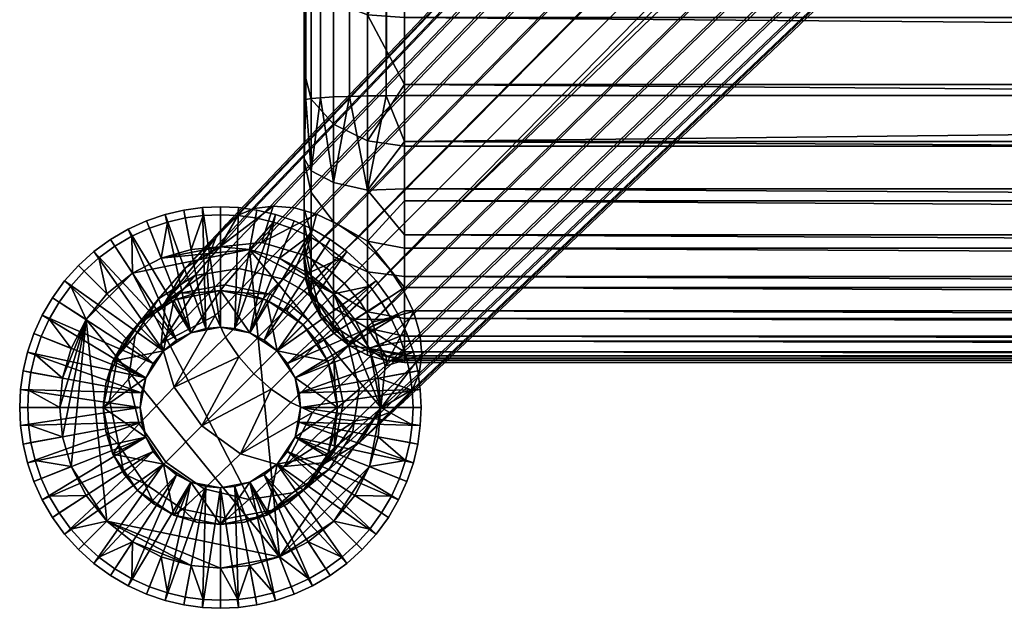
# Model space of a CAD drawing. Header units: millimetres. Extents: x -782 to 782, y -272 to 279.
# Tile 1 of 78: x -782 to -723, y -272 to -237. Entities that reach past the tile are written whole.
import ezdxf

# ---------------------------------------------------------------- set-up
doc = ezdxf.new("R2010")
doc.units = ezdxf.units.MM
doc.header["$MEASUREMENT"] = 0
for name, color, linetype in [('nozky', 250, 'Continuous'), ('podnoz', 7, 'Continuous'), ('sedak', 22, 'Continuous')]:
    doc.layers.add(name, color=color, linetype=linetype)

msp = doc.modelspace()

# ---------------------------------------------------------------- meshes
at = {"layer": 'nozky'}
mesh = msp.add_polyface(dxfattribs=at)
corners = [(-778.035, -254.747), (-779.6, -260), (-779.439, -258.253), (-778.926, -256.466), (-775.253, -251.965), (-776.788, -253.212), (-773.533, -251.074), (-771.747, -250.56), (-770, -250.4), (-768.253, -250.56), (-766.467, -268.926), (-778.926, -263.534), (-779.439, -261.747), (-763.212, -253.212), (-766.467, -251.074), (-764.747, -251.965), (-760.4, -260), (-761.074, -256.466), (-760.561, -258.253), (-761.965, -254.747), (-778.926, -256.466), (-779.439, -258.253), (-781.075, -256.83, 4), (-780.711, -255.76, 4), (-778.035, -254.747), (-780.232, -254.709, 4), (-779.643, -253.696, 4), (-779.6, -260), (-781.474, -258.965, 4), (-781.328, -257.904, 4), (-775.253, -251.965), (-776.788, -253.212), (-777.261, -251.056, 4), (-776.304, -250.358, 4), (-773.533, -251.074), (-775.291, -249.767, 4), (-774.24, -249.289, 4), (-770, -250.4), (-771.747, -250.56), (-771.035, -248.527, 4), (-770, -248.48, 4), (-768.253, -250.56), (-768.965, -248.527, 4), (-767.904, -248.672, 4), (-773.17, -248.925, 4), (-772.096, -248.672, 4), (-764.747, -251.965), (-766.467, -251.074), (-764.709, -249.767, 4), (-763.696, -250.358, 4), (-763.212, -253.212), (-762.739, -251.056, 4), (-761.854, -251.854, 4), (-761.074, -256.466), (-761.965, -254.747), (-759.768, -254.709, 4), (-759.289, -255.76, 4), (-760.4, -260), (-760.561, -258.253), (-758.526, -258.965, 4), (-758.48, -260, 4), (-758.925, -256.83, 4), (-758.672, -257.904, 4), (-761.057, -252.739, 4), (-760.357, -253.696, 4), (-766.83, -248.925, 4), (-765.76, -249.289, 4), (-778.943, -252.739, 4), (-778.146, -251.854, 4), (-781.52, -260, 4)]
mesh.append_faces([[corners[k] for k in face] for face in [(0, 1, 2, 2), (0, 2, 3, 3), (4, 0, 5, 5), (6, 7, 8, 8), (6, 9, 4, 4), (10, 0, 4, 4), (11, 12, 0, 0), (0, 12, 1, 1), (6, 8, 9, 9), (13, 9, 14, 14), (14, 15, 13, 13), (16, 9, 13, 13), (13, 17, 16, 16), (17, 18, 16, 16), (19, 17, 13, 13), (9, 10, 4, 4), (20, 21, 22, 23), (24, 20, 25, 26), (21, 27, 28, 29), (30, 31, 32, 33), (34, 30, 35, 36), (37, 38, 39, 40), (41, 37, 42, 43), (38, 34, 44, 45), (46, 47, 48, 49), (50, 46, 51, 52), (53, 54, 55, 56), (57, 58, 59, 60), (58, 53, 61, 62), (54, 50, 63, 64), (47, 41, 65, 66), (31, 24, 67, 68), (27, 69, 28, 28), (21, 29, 22, 22), (24, 26, 67, 67), (20, 23, 25, 25), (31, 68, 32, 32), (34, 36, 44, 44), (30, 33, 35, 35), (38, 45, 39, 39), (41, 43, 65, 65), (37, 40, 42, 42), (47, 66, 48, 48), (50, 52, 63, 63), (46, 49, 51, 51), (54, 64, 55, 55), (58, 62, 59, 59), (53, 56, 61, 61)]])
mesh = msp.add_polyface(dxfattribs=at)
corners = [(-776.788, -266.788), (-778.035, -254.747), (-766.467, -268.926), (-778.926, -263.534), (-778.035, -265.253), (-771.747, -269.44), (-775.253, -268.035), (-773.533, -268.926), (-770, -269.6), (-768.253, -250.56), (-760.4, -260), (-763.212, -266.788), (-764.747, -268.035), (-768.253, -269.44), (-761.074, -263.534), (-761.965, -265.253), (-760.561, -261.747), (-760.561, -261.747), (-760.4, -260), (-758.526, -261.035, 4), (-758.672, -262.096, 4), (-758.48, -260, 4), (-758.925, -263.17, 4), (-761.074, -263.534), (-761.965, -265.253), (-759.289, -264.24, 4), (-759.768, -265.291, 4), (-763.212, -266.788), (-760.357, -266.304, 4), (-761.057, -267.261, 4), (-766.467, -268.926), (-764.747, -268.035), (-763.696, -269.642, 4), (-764.709, -270.233, 4), (-768.253, -269.44), (-765.76, -270.711, 4), (-766.83, -271.075, 4), (-761.854, -268.146, 4), (-762.739, -268.944, 4), (-767.904, -271.328, 4), (-768.965, -271.473, 4), (-770, -269.6), (-771.747, -269.44), (-770, -271.52, 4), (-771.035, -271.473, 4), (-773.533, -268.926), (-772.096, -271.328, 4), (-773.17, -271.075, 4), (-776.788, -266.788), (-775.253, -268.035), (-777.261, -268.944, 4), (-778.146, -268.146, 4), (-778.035, -265.253), (-778.943, -267.261, 4), (-779.643, -266.304, 4), (-774.24, -270.711, 4), (-775.291, -270.233, 4), (-779.439, -261.747), (-778.926, -263.534), (-781.075, -263.17, 4), (-781.328, -262.096, 4), (-779.6, -260), (-781.474, -261.035, 4), (-781.52, -260, 4), (-780.232, -265.291, 4), (-780.711, -264.24, 4), (-776.304, -269.642, 4)]
mesh.append_faces([[corners[k] for k in face] for face in [(0, 1, 2, 2), (3, 0, 4, 4), (5, 6, 0, 0), (6, 5, 7, 7), (1, 0, 3, 3), (5, 0, 8, 8), (2, 9, 10, 10), (2, 11, 12, 12), (2, 13, 8, 8), (2, 8, 0, 0), (2, 14, 11, 11), (14, 15, 11, 11), (14, 2, 10, 10), (10, 16, 14, 14), (17, 18, 19, 20), (21, 19, 18, 18), (17, 20, 22, 22), (23, 17, 22, 22), (24, 23, 25, 26), (27, 24, 28, 29), (30, 31, 32, 33), (34, 30, 35, 36), (31, 27, 37, 38), (22, 25, 23, 23), (24, 26, 28, 28), (27, 29, 37, 37), (30, 33, 35, 35), (34, 36, 39, 39), (34, 39, 40, 40), (31, 38, 32, 32), (41, 34, 40, 40), (42, 41, 43, 44), (45, 42, 46, 47), (48, 49, 50, 51), (52, 48, 53, 54), (49, 45, 55, 56), (57, 58, 59, 60), (61, 57, 62, 63), (58, 52, 64, 65), (41, 40, 43, 43), (42, 44, 46, 46), (45, 47, 55, 55), (49, 66, 50, 50), (52, 54, 64, 64), (48, 51, 53, 53), (49, 56, 66, 66), (58, 65, 59, 59), (57, 60, 62, 62)]])
at = {"layer": 'podnoz'}
mesh = msp.add_polyface(dxfattribs=at)
corners = [(-770, -248.48, 4), (-771.035, -248.527, 4), (-771.078, -248.049, 5), (-770, -248, 5), (-767.373, 255.982, 10), (-764.488, 249.341, 5), (-763.434, 249.956, 5), (-768.233, 255.537, 10), (-766.698, 248.463, 5), (-765.583, 248.843, 5), (-769.127, 255.28, 10), (-767.816, 248.2, 5), (-770, 255.2, 10), (-770, 248, 5), (-768.922, 248.049, 5), (-771.078, 248.049, 5), (-770.873, 255.28, 10), (-773.302, 248.463, 5), (-772.184, 248.2, 5), (-771.767, 255.537, 10), (-774.417, 248.843, 5), (-772.627, 255.982, 10), (-776.566, 249.956, 5), (-775.512, 249.341, 5), (-777.563, 250.684, 5), (-762.739, 251.056, 4), (-761.854, 251.854, 4), (-761.515, 251.515, 5), (-762.437, 250.684, 5), (-764.709, 249.767, 4), (-763.696, 250.358, 4), (-763.434, 249.956, 5), (-764.488, 249.341, 5), (-766.83, 248.925, 4), (-765.76, 249.289, 4), (-765.583, 248.843, 5), (-766.698, 248.463, 5), (-768.965, 248.527, 4), (-767.904, 248.672, 4), (-767.816, 248.2, 5), (-768.922, 248.049, 5), (-771.035, 248.527, 4), (-770, 248.48, 4), (-770, 248, 5), (-771.078, 248.049, 5), (-773.17, 248.925, 4), (-772.096, 248.672, 4), (-772.184, 248.2, 5), (-773.302, 248.463, 5), (-775.291, 249.767, 4), (-774.24, 249.289, 4), (-774.417, 248.843, 5), (-775.512, 249.341, 5), (-777.261, 251.056, 4), (-776.304, 250.358, 4), (-776.566, 249.956, 5), (-777.563, 250.684, 5), (-778.146, 251.854, 4), (-778.485, 251.515, 5), (-768.904, 251.693, 72.001), (-766.236, 252.332, 71.359), (-764.903, 250.909, 74.506), (-767.521, 250.143, 75.436), (-771.524, 252.109, 72.96), (-770.033, 250.4, 76.826), (-760.76, 250.76, 76.928), (-761.785, 249.855, 77.019), (-763.682, 251.645, 74.262), (-762.581, 252.581, 74.179), (-762.966, 249.061, 77.313), (-764.251, 248.447, 77.822), (-765.568, 248.069, 78.535), (-766.836, 247.958, 79.412), (-767.976, 248.114, 80.395), (-768.933, 248.503, 81.416), (-772.058, 251.639, 78.462), (-769.679, 249.072, 82.414), (-770.248, 249.819, 83.412), (-773.286, 253.669, 80.095), (-770.638, 250.776, 84.434)]
mesh.append_faces([[corners[k] for k in face] for face in [(0, 1, 2, 3), (4, 5, 6, 6), (7, 8, 9, 9), (10, 11, 8, 8), (12, 13, 14, 14), (12, 15, 13, 13), (14, 11, 10, 10), (16, 17, 18, 18), (19, 20, 17, 17), (21, 22, 23, 23), (21, 24, 22, 22), (18, 15, 16, 16), (10, 12, 14, 14), (12, 16, 15, 15), (25, 26, 27, 28), (29, 30, 31, 32), (30, 25, 28, 31), (33, 34, 35, 36), (37, 38, 39, 40), (38, 33, 36, 39), (34, 29, 32, 35), (41, 42, 43, 44), (45, 46, 47, 48), (46, 41, 44, 47), (49, 50, 51, 52), (53, 54, 55, 56), (54, 49, 52, 55), (50, 45, 48, 51), (57, 53, 56, 58), (42, 37, 40, 43), (59, 60, 61, 62), (63, 59, 62, 64), (65, 66, 67, 68), (66, 69, 61, 67), (62, 70, 71, 71), (62, 71, 72, 72), (61, 69, 70, 70), (64, 73, 74, 74), (64, 62, 72, 72), (64, 74, 75, 75), (70, 62, 61, 61), (64, 72, 73, 73), (75, 76, 77, 77), (78, 77, 79, 79), (78, 75, 77, 77), (74, 76, 75, 75)]])
mesh = msp.add_polyface(dxfattribs=at)
corners = [(-531.383, -26.52, 365.88), (-644.596, -140.524, 221.925), (-647.174, -137.174, 221.34), (-530.22, -29.996, 366.047), (-643.663, -142.475, 222.698), (-530.644, -37.217, 366.395), (-642.92, -146.4, 225.112), (-643.088, -144.476, 223.78), (-533.479, -43.65, 366.704), (-643.748, -149.583, 228.154), (-643.156, -148.13, 226.604), (-540.549, -51.425, 367.078), (-645.746, -151.581, 231.186), (-644.612, -150.716, 229.67), (-546.596, -54.988, 367.249), (-648.929, -152.408, 234.228), (-647.198, -152.172, 232.736), (-553.484, -56.737, 367.333), (-652.854, -151.666, 236.642), (-650.853, -152.24, 235.56), (-766.836, -247.958, 79.412), (-767.976, -248.114, 80.395), (-658.13, -133.157, 226.604), (-656.399, -132.92, 225.112), (-768.933, -248.503, 81.416), (-659.583, -133.748, 228.154), (-560.59, -55.626, 367.28), (-656.598, -149.528, 237.861), (-654.805, -150.733, 237.415), (-562.181, -54.756, 367.238), (-658.154, -148.155, 238), (-565.782, -50.79, 367.047), (-660.732, -144.805, 237.415), (-659.528, -146.598, 237.861), (-567.181, -43.896, 366.716), (-662.24, -140.853, 235.56), (-661.666, -142.853, 236.642), (-566.948, -47.425, 366.885), (-564.83, -52.286, 367.119), (-764.251, -248.447, 77.822), (-765.568, -248.069, 78.535), (-654.476, -133.088, 223.78), (-652.475, -133.663, 222.698), (-762.966, -249.061, 77.313), (-650.523, -134.596, 221.925), (-565.568, -37.146, 366.391), (-662.172, -137.198, 232.736), (-662.408, -138.929, 234.228), (-566.655, -40.399, 366.548), (-557.095, -56.627, 367.328), (-558.884, -56.246, 367.309), (-563.623, -53.623, 367.183), (-567.17, -45.667, 366.801), (-566.486, -49.16, 366.969), (-555.293, -56.782, 367.335), (-661.581, -135.746, 231.186), (-562.099, -31.246, 366.108), (-660.717, -134.612, 229.67), (-557.186, -26.232, 365.867), (-564.022, -34.083, 366.244), (-554.246, -24.147, 365.766), (-551.062, -22.451, 365.685), (-547.674, -21.214, 365.625), (-540.326, -20.581, 365.595), (-648.73, -135.801, 221.479), (-535.085, -22.441, 365.684), (-536.725, -21.562, 365.642), (-544.031, -20.528, 365.592), (-610, -0.264, 364.618), (-610, -125.12, 370.621), (-610, -125, 373.118), (-610, -124.88, 375.615), (-610, -0.024, 369.612)]
mesh.append_faces([[corners[k] for k in face] for face in [(0, 1, 2, 2), (3, 4, 1, 1), (5, 6, 7, 7), (8, 9, 10, 10), (11, 12, 13, 13), (14, 15, 16, 16), (17, 18, 19, 19), (20, 21, 22, 23), (21, 24, 25, 22), (26, 27, 28, 28), (29, 30, 27, 27), (31, 32, 33, 33), (34, 35, 36, 36), (36, 32, 37, 37), (33, 30, 38, 38), (39, 40, 41, 42), (43, 39, 42, 44), (45, 46, 47, 47), (40, 20, 23, 41), (47, 35, 48, 48), (28, 18, 49, 49), (50, 26, 28, 28), (49, 50, 28, 28), (51, 38, 30, 30), (38, 31, 33, 33), (37, 52, 36, 36), (53, 37, 32, 32), (31, 53, 32, 32), (26, 29, 27, 27), (17, 54, 18, 18), (55, 56, 57, 57), (57, 58, 25, 25), (34, 48, 35, 35), (45, 59, 46, 46), (48, 45, 47, 47), (60, 22, 25, 25), (22, 61, 23, 23), (23, 62, 41, 41), (42, 63, 44, 44), (64, 65, 2, 2), (66, 64, 44, 44), (67, 42, 41, 41), (46, 59, 55, 55), (58, 60, 25, 25), (59, 56, 55, 55), (68, 69, 70, 70), (71, 72, 70, 70)]])
mesh = msp.add_polyface(dxfattribs=at)
corners = [(-758.526, -261.035, 4), (-758.48, -260, 4), (-758, -260, 5), (-758.049, -261.078, 5), (-758.925, -263.17, 4), (-758.672, -262.096, 4), (-758.2, -262.184, 5), (-758.463, -263.302, 5), (-759.768, -265.291, 4), (-759.289, -264.24, 4), (-758.843, -264.417, 5), (-759.341, -265.511, 5), (-758.925, -256.83, 4), (-759.289, -255.76, 4), (-758.843, -255.583, 5), (-758.463, -256.698, 5), (-758.526, -258.965, 4), (-758.672, -257.904, 4), (-758.2, -257.816, 5), (-758.049, -258.922, 5), (-759.768, -254.709, 4), (-759.341, -254.489, 5), (-647.174, -137.174, 221.34), (-759.855, -251.785, 77.019), (-760.76, -250.76, 76.928), (-644.596, -140.524, 221.925), (-759.062, -252.966, 77.313), (-758.068, -255.569, 78.535), (-758.447, -254.251, 77.822), (-643.663, -142.475, 222.698), (-643.088, -144.476, 223.78), (-757.958, -256.836, 79.412), (-642.92, -146.4, 225.112), (-758.503, -258.932, 81.416), (-758.113, -257.975, 80.395), (-643.156, -148.13, 226.604), (-643.748, -149.583, 228.154), (-759.072, -259.679, 82.414), (-644.612, -150.716, 229.67), (-760.775, -260.638, 84.434), (-759.818, -260.248, 83.412), (-645.746, -151.581, 231.186), (-647.198, -152.172, 232.736), (-763.183, -260.682, 86.293), (-761.916, -260.793, 85.416), (-648.929, -152.408, 234.228), (-650.853, -152.24, 235.56), (-652.854, -151.666, 236.642), (-764.5, -260.304, 87.006), (-654.805, -150.733, 237.415), (-765.785, -259.69, 87.515), (-766.966, -258.896, 87.809), (-656.598, -149.528, 237.861), (-767.991, -257.992, 87.9), (-658.154, -148.155, 238), (-769.689, -255.786, 87.515), (-768.896, -256.966, 87.809), (-659.528, -146.598, 237.861), (-660.732, -144.805, 237.415), (-770.683, -253.182, 86.293), (-770.305, -254.5, 87.006), (-661.666, -142.853, 236.642), (-662.24, -140.853, 235.56), (-770.638, -250.776, 84.434), (-770.793, -251.915, 85.416), (-662.408, -138.929, 234.228), (-662.172, -137.198, 232.736), (-770.248, -249.819, 83.412), (-661.581, -135.746, 231.186), (-768.933, -248.503, 81.416), (-769.679, -249.072, 82.414), (-660.717, -134.612, 229.67), (-659.583, -133.748, 228.154), (-761.785, -249.855, 77.019), (-762.966, -249.061, 77.313), (-650.523, -134.596, 221.925), (-648.73, -135.801, 221.479), (-761.639, -262.057, 78.462), (-760.4, -260.034, 76.826), (-760.144, -257.521, 75.436), (-760.909, -254.904, 74.506)]
mesh.append_faces([[corners[k] for k in face] for face in [(0, 1, 2, 3), (4, 5, 6, 7), (5, 0, 3, 6), (8, 9, 10, 11), (9, 4, 7, 10), (12, 13, 14, 15), (16, 17, 18, 19), (1, 16, 19, 2), (17, 12, 15, 18), (13, 20, 21, 14), (22, 23, 24, 24), (25, 26, 23, 23), (27, 28, 29, 30), (31, 27, 30, 32), (28, 26, 25, 29), (33, 34, 35, 36), (37, 33, 36, 38), (39, 40, 41, 42), (43, 44, 45, 46), (44, 39, 42, 45), (40, 37, 38, 41), (34, 31, 32, 35), (46, 47, 48, 43), (47, 49, 50, 48), (22, 25, 23, 23), (51, 50, 49, 52), (53, 51, 52, 54), (55, 56, 57, 58), (59, 60, 61, 62), (60, 55, 58, 61), (56, 53, 54, 57), (63, 64, 65, 66), (67, 63, 66, 68), (69, 70, 71, 72), (70, 67, 68, 71), (64, 59, 62, 65), (73, 74, 75, 76), (24, 73, 76, 22), (77, 33, 37, 37), (78, 34, 33, 33), (78, 31, 34, 34), (79, 28, 27, 27), (80, 26, 28, 28), (79, 27, 31, 31), (79, 31, 78, 78), (77, 78, 33, 33)]])
mesh = msp.add_polyface(dxfattribs=at)
corners = [(-773.17, -248.925, 4), (-774.24, -249.289, 4), (-774.417, -248.843, 5), (-773.302, -248.463, 5), (-771.035, -248.527, 4), (-772.096, -248.672, 4), (-772.184, -248.2, 5), (-771.078, -248.049, 5), (-770.873, -255.28, 10), (-772.184, -248.2, 5), (-773.302, -248.463, 5), (-770, -255.2, 10), (-770, -248, 5), (-771.078, -248.049, 5), (-774.417, -248.843, 5), (-771.767, -255.537, 10), (-772.627, -255.982, 10), (-775.512, -249.341, 5), (-773.395, -256.606, 13), (-773.395, -256.606, 10), (-774.018, -257.373, 10), (-771.767, -255.537, 13), (-771.767, -255.537, 10), (-772.627, -255.982, 10), (-770, -255.2, 13), (-770, -255.2, 10), (-770.873, -255.28, 10), (-774.463, -258.233, 13), (-774.949, -255.05, 13), (-772.78, -253.576, 13), (-773.395, -256.606, 13), (-770, -253, 13), (-771.767, -255.537, 13), (-770, -255.2, 13), (-770, -253, 13), (-772.78, -253.576, 13), (-772.78, -253.576, 64.126), (-771.435, -253.149, 64.126), (-774.949, -255.05, 13), (-774.949, -255.05, 64.126), (-773.967, -254.232, 64.126), (-770, -253, 64.126), (-772.396, -253.169, 68.723), (-771.524, -252.109, 72.96), (-768.904, -251.693, 72.001), (-769.728, -252.664, 68.23), (-773.696, -253.513, 74.088), (-772.058, -251.639, 78.462), (-770.033, -250.4, 76.826), (-774.645, -254.66, 69.304), (-775.092, -255.69, 75.213), (-773.286, -253.669, 80.095), (-774.858, -260.968, 76.799), (-772.767, -258.788, 82.399), (-773.534, -256.179, 81.477), (-775.499, -258.308, 76.164), (-770.248, -249.819, 83.412), (-769.679, -249.072, 82.414), (-770.638, -250.776, 84.434), (-770.683, -253.182, 86.293), (-770.793, -251.915, 85.416), (-770.305, -254.5, 87.006), (-768.896, -256.966, 87.809), (-769.689, -255.786, 87.515), (-771.101, -261.1, 82.722), (-768.933, -248.503, 81.416)]
mesh.append_faces([[corners[k] for k in face] for face in [(0, 1, 2, 3), (4, 5, 6, 7), (5, 0, 3, 6), (8, 9, 10, 10), (11, 12, 13, 13), (13, 9, 8, 8), (10, 14, 15, 15), (15, 8, 10, 10), (8, 11, 13, 13), (16, 15, 17, 17), (18, 19, 20, 20), (21, 22, 23, 23), (24, 25, 26, 26), (26, 22, 21, 21), (23, 19, 18, 18), (18, 21, 23, 23), (21, 24, 26, 26), (27, 18, 20, 20), (28, 29, 30, 30), (31, 32, 29, 29), (30, 29, 32, 32), (32, 31, 33, 33), (34, 35, 36, 37), (35, 38, 39, 40), (34, 37, 41, 41), (35, 40, 36, 36), (42, 43, 44, 45), (46, 47, 48, 43), (49, 46, 43, 42), (50, 51, 47, 46), (52, 53, 54, 55), (47, 56, 57, 57), (51, 58, 56, 56), (54, 59, 60, 60), (54, 61, 59, 59), (51, 60, 58, 58), (51, 56, 47, 47), (54, 60, 51, 51), (53, 62, 63, 63), (53, 64, 62, 62), (61, 54, 53, 53), (63, 61, 53, 53), (65, 47, 57, 57), (45, 41, 37, 42), (42, 36, 40, 40), (36, 42, 37, 37), (40, 49, 42, 42)]])
mesh = msp.add_polyface(dxfattribs=at)
corners = [(-768.965, -248.527, 4), (-770, -248.48, 4), (-770, -248, 5), (-768.922, -248.049, 5), (-766.83, -248.925, 4), (-767.904, -248.672, 4), (-767.816, -248.2, 5), (-766.698, -248.463, 5), (-764.709, -249.767, 4), (-765.76, -249.289, 4), (-765.583, -248.843, 5), (-764.488, -249.341, 5), (-762.739, -251.056, 4), (-763.696, -250.358, 4), (-763.434, -249.956, 5), (-762.437, -250.684, 5), (-761.057, -252.739, 4), (-761.854, -251.854, 4), (-761.515, -251.515, 5), (-760.684, -252.437, 5), (-760.357, -253.696, 4), (-759.956, -253.434, 5), (-769.127, -255.28, 10), (-767.816, -248.2, 5), (-768.922, -248.049, 5), (-766.698, -248.463, 5), (-768.233, -255.537, 10), (-764.488, -249.341, 5), (-765.583, -248.843, 5), (-767.373, -255.982, 10), (-763.434, -249.956, 5), (-766.605, -256.606, 10), (-761.515, -251.515, 5), (-762.437, -250.684, 5), (-760.684, -252.437, 5), (-770, -255.2, 10), (-770, -248, 5), (-768.565, -253.149, 64.126), (-767.22, -253.576, 64.126), (-767.22, -253.576, 13), (-770, -253, 13), (-770, -253, 64.126), (-765.014, -253.023, 71.19), (-763.682, -251.645, 74.262), (-762.581, -252.581, 74.179), (-763.928, -253.928, 71.133), (-766.236, -252.332, 71.359), (-764.903, -250.909, 74.506), (-767.047, -253.224, 67.9), (-765.832, -253.883, 67.813), (-768.904, -251.693, 72.001), (-767.521, -250.143, 75.436), (-769.728, -252.664, 68.23), (-771.524, -252.109, 72.96), (-770.033, -250.4, 76.826), (-761.645, -253.682, 74.262), (-763.022, -255.013, 71.19), (-760.76, -250.76, 76.928), (-761.785, -249.855, 77.019), (-762.966, -249.061, 77.313), (-765.568, -248.069, 78.535), (-764.251, -248.447, 77.822), (-766.836, -247.958, 79.412), (-768.933, -248.503, 81.416), (-767.976, -248.114, 80.395), (-772.058, -251.639, 78.462), (-766.033, -254.232, 64.126), (-759.855, -251.785, 77.019), (-759.062, -252.966, 77.313), (-760.909, -254.904, 74.506)]
mesh.append_faces([[corners[k] for k in face] for face in [(0, 1, 2, 3), (4, 5, 6, 7), (5, 0, 3, 6), (8, 9, 10, 11), (12, 13, 14, 15), (13, 8, 11, 14), (9, 4, 7, 10), (16, 17, 18, 19), (20, 16, 19, 21), (17, 12, 15, 18), (22, 23, 24, 24), (22, 25, 23, 23), (26, 27, 28, 28), (29, 30, 27, 27), (28, 25, 26, 26), (31, 32, 33, 33), (31, 34, 32, 32), (33, 30, 29, 29), (22, 26, 25, 25), (26, 29, 27, 27), (29, 31, 33, 33), (35, 22, 24, 36), (37, 38, 39, 39), (40, 37, 39, 39), (40, 41, 37, 37), (42, 43, 44, 45), (46, 47, 43, 42), (48, 46, 42, 49), (50, 51, 47, 46), (52, 50, 46, 48), (53, 54, 51, 50), (45, 44, 55, 56), (57, 44, 43, 58), (58, 43, 47, 59), (51, 60, 61, 61), (51, 62, 60, 60), (47, 61, 59, 59), (54, 63, 64, 64), (54, 62, 51, 51), (54, 65, 63, 63), (61, 47, 51, 51), (54, 64, 62, 62), (49, 66, 38, 48), (48, 37, 41, 52), (48, 38, 37, 37), (67, 55, 44, 57), (55, 67, 68, 69)]])
mesh = msp.add_polyface(dxfattribs=at)
corners = [(-781.075, -256.83, 4), (-781.328, -257.904, 4), (-781.8, -257.816, 5), (-781.537, -256.698, 5), (-781.474, -258.965, 4), (-781.951, -258.922, 5), (-780.232, -254.709, 4), (-780.711, -255.76, 4), (-781.157, -255.583, 5), (-780.659, -254.489, 5), (-778.943, -252.739, 4), (-779.643, -253.696, 4), (-780.044, -253.434, 5), (-779.316, -252.437, 5), (-777.261, -251.056, 4), (-778.146, -251.854, 4), (-778.485, -251.515, 5), (-777.563, -250.684, 5), (-775.291, -249.767, 4), (-776.304, -250.358, 4), (-776.566, -249.956, 5), (-775.512, -249.341, 5), (-774.24, -249.289, 4), (-774.417, -248.843, 5), (-774.72, -259.126, 10), (-781.8, -257.816, 5), (-781.951, -258.922, 5), (-781.537, -256.698, 5), (-774.463, -258.233, 10), (-780.659, -254.489, 5), (-781.157, -255.583, 5), (-774.018, -257.373, 10), (-780.044, -253.434, 5), (-773.395, -256.606, 10), (-778.485, -251.515, 5), (-779.316, -252.437, 5), (-777.563, -250.684, 5), (-772.627, -255.982, 10), (-775.512, -249.341, 5), (-776.566, -249.956, 5), (-771.767, -255.537, 10), (-774.417, -248.843, 5), (-774.8, -260, 10), (-774.463, -258.233, 13), (-774.018, -257.373, 10), (-774.463, -258.233, 10), (-774.72, -259.126, 10), (-774.8, -260, 13), (-774.463, -258.233, 13), (-777, -260, 13), (-776.424, -257.22, 13), (-774.949, -255.05, 13), (-773.395, -256.606, 13), (-774.8, -260, 13), (-777, -260, 13), (-776.852, -258.566, 64.126), (-776.424, -257.22, 13), (-774.949, -255.05, 13), (-775.768, -256.034, 64.126), (-774.949, -255.05, 64.126), (-776.424, -257.22, 64.126), (-776.133, -256.911, 69.884), (-775.092, -255.69, 75.213), (-773.696, -253.513, 74.088), (-774.645, -254.66, 69.304), (-775.499, -258.308, 76.164), (-773.534, -256.179, 81.477), (-773.286, -253.669, 80.095), (-776.635, -259.578, 70.374), (-773.967, -254.232, 64.126), (-777, -260, 64.126)]
mesh.append_faces([[corners[k] for k in face] for face in [(0, 1, 2, 3), (1, 4, 5, 2), (6, 7, 8, 9), (10, 11, 12, 13), (11, 6, 9, 12), (7, 0, 3, 8), (14, 15, 16, 17), (18, 19, 20, 21), (19, 14, 17, 20), (22, 18, 21, 23), (15, 10, 13, 16), (24, 25, 26, 26), (24, 27, 25, 25), (28, 29, 30, 30), (31, 32, 29, 29), (33, 34, 35, 35), (33, 36, 34, 34), (35, 32, 31, 31), (37, 38, 39, 39), (40, 41, 38, 38), (39, 36, 37, 37), (30, 27, 28, 28), (42, 24, 26, 26), (24, 28, 27, 27), (31, 33, 35, 35), (33, 37, 36, 36), (28, 31, 29, 29), (43, 44, 45, 45), (45, 46, 43, 43), (47, 43, 46, 46), (48, 49, 50, 50), (50, 51, 52, 52), (53, 49, 48, 48), (48, 50, 52, 52), (54, 55, 56, 56), (57, 56, 58, 59), (56, 60, 58, 58), (56, 55, 60, 60), (61, 62, 63, 64), (65, 66, 67, 62), (68, 65, 62, 61), (58, 64, 59, 59), (69, 59, 64, 64), (64, 58, 60, 61), (61, 55, 70, 68), (61, 60, 55, 55)]])
mesh = msp.add_polyface(dxfattribs=at)
corners = [(-759.768, -254.709, 4), (-760.357, -253.696, 4), (-759.956, -253.434, 5), (-759.341, -254.489, 5), (-765.982, -257.373, 10), (-759.341, -254.489, 5), (-759.956, -253.434, 5), (-765.537, -258.233, 10), (-758.843, -255.583, 5), (-760.684, -252.437, 5), (-766.605, -256.606, 10), (-765.28, -259.126, 10), (-758.2, -257.816, 5), (-758.463, -256.698, 5), (-758.049, -258.922, 5), (-765.2, -260, 10), (-768.233, -255.537, 13), (-768.233, -255.537, 10), (-769.127, -255.28, 10), (-767.373, -255.982, 10), (-766.605, -256.606, 13), (-765.982, -257.373, 10), (-766.605, -256.606, 10), (-765.537, -258.233, 13), (-765.537, -258.233, 10), (-765.28, -259.126, 10), (-770, -255.2, 13), (-770, -255.2, 10), (-770, -253, 13), (-768.233, -255.537, 13), (-770, -255.2, 13), (-767.22, -253.576, 13), (-766.605, -256.606, 13), (-763.576, -257.22, 13), (-765.537, -258.233, 13), (-763, -260, 13), (-765.051, -255.05, 13), (-765.051, -255.05, 13), (-767.22, -253.576, 13), (-766.033, -254.232, 64.126), (-765.051, -255.05, 64.126), (-767.22, -253.576, 64.126), (-763.576, -257.22, 13), (-763.148, -258.566, 64.126), (-763, -260, 13), (-764.232, -256.034, 64.126), (-763.576, -257.22, 64.126), (-765.832, -253.883, 67.813), (-765.014, -253.023, 71.19), (-763.928, -253.928, 71.133), (-764.764, -254.763, 67.784), (-762.332, -256.236, 71.359), (-760.909, -254.904, 74.506), (-760.144, -257.521, 75.436), (-761.693, -258.905, 72.001), (-763.225, -257.047, 67.9), (-762.664, -259.728, 68.23), (-763.022, -255.013, 71.19), (-761.645, -253.682, 74.262), (-763.883, -255.832, 67.813), (-768.896, -256.966, 87.809), (-771.101, -261.1, 82.722), (-767.991, -257.992, 87.9), (-766.966, -258.896, 87.809), (-758.447, -254.251, 77.822), (-763, -260, 64.126)]
mesh.append_faces([[corners[k] for k in face] for face in [(0, 1, 2, 3), (4, 5, 6, 6), (7, 8, 5, 5), (6, 9, 4, 4), (10, 4, 9, 9), (4, 7, 5, 5), (11, 12, 13, 13), (11, 14, 12, 12), (11, 15, 14, 14), (7, 11, 13, 8), (16, 17, 18, 18), (16, 19, 17, 17), (20, 21, 22, 22), (23, 24, 21, 21), (22, 19, 20, 20), (16, 20, 19, 19), (20, 23, 21, 21), (25, 24, 23, 23), (26, 16, 18, 27), (28, 29, 30, 30), (29, 28, 31, 31), (31, 32, 29, 29), (32, 33, 34, 34), (35, 34, 33, 33), (31, 36, 32, 32), (33, 32, 36, 36), (37, 38, 39, 40), (38, 41, 39, 39), (42, 43, 44, 44), (42, 37, 45, 46), (42, 46, 43, 43), (37, 40, 45, 45), (47, 48, 49, 50), (51, 52, 53, 54), (55, 51, 54, 56), (57, 58, 52, 51), (59, 57, 51, 55), (50, 49, 57, 59), (39, 47, 50, 40), (60, 61, 62, 62), (62, 61, 63, 63), (52, 64, 53, 53), (56, 65, 43, 55), (55, 46, 45, 59), (59, 45, 40, 50), (55, 43, 46, 46)]])
mesh = msp.add_polyface(dxfattribs=at)
corners = [(-765.2, -260, 10), (-758.049, -261.078, 5), (-758, -260, 5), (-765.28, -260.874, 10), (-758.2, -262.184, 5), (-765.537, -261.767, 10), (-758.843, -264.417, 5), (-758.463, -263.302, 5), (-759.341, -265.511, 5), (-765.982, -262.627, 10), (-758.049, -258.922, 5), (-765.2, -260, 13), (-765.28, -260.874, 10), (-765.2, -260, 10), (-765.537, -261.767, 13), (-765.537, -261.767, 10), (-766.605, -263.394, 13), (-766.605, -263.394, 10), (-765.982, -262.627, 10), (-767.373, -264.018, 10), (-768.233, -264.463, 13), (-765.28, -259.126, 10), (-765.537, -258.233, 13), (-766.605, -263.394, 13), (-765.537, -261.767, 13), (-763.576, -262.78, 13), (-763, -260, 13), (-765.537, -258.233, 13), (-765.2, -260, 13), (-765.051, -264.95, 13), (-763, -260, 13), (-763.148, -261.434, 64.126), (-763.576, -262.78, 13), (-763.576, -262.78, 64.126), (-763, -260, 64.126), (-763.148, -258.566, 64.126), (-764.232, -263.966, 64.126), (-763.513, -263.697, 74.088), (-761.639, -262.057, 78.462), (-763.669, -263.286, 80.095), (-765.689, -265.091, 75.213), (-762.108, -261.524, 72.96), (-760.4, -260.034, 76.826), (-763.169, -262.396, 68.723), (-764.66, -264.645, 69.304), (-761.693, -258.905, 72.001), (-760.144, -257.521, 75.436), (-762.664, -259.728, 68.23), (-768.788, -262.767, 82.399), (-765.785, -259.69, 87.515), (-766.966, -258.896, 87.809), (-764.5, -260.304, 87.006), (-766.179, -263.534, 81.477), (-761.916, -260.793, 85.416), (-763.183, -260.682, 86.293), (-760.775, -260.638, 84.434), (-759.072, -259.679, 82.414), (-759.818, -260.248, 83.412)]
mesh.append_faces([[corners[k] for k in face] for face in [(0, 1, 2, 2), (3, 4, 1, 1), (5, 6, 7, 7), (5, 8, 6, 6), (7, 4, 3, 3), (3, 5, 7, 7), (5, 9, 8, 8), (0, 2, 10, 10), (0, 3, 1, 1), (11, 12, 13, 13), (14, 15, 12, 12), (16, 17, 18, 18), (16, 19, 17, 17), (18, 15, 14, 14), (14, 16, 18, 18), (16, 20, 19, 19), (11, 13, 21, 21), (21, 22, 11, 11), (11, 14, 12, 12), (23, 24, 25, 25), (25, 24, 26, 26), (27, 26, 28, 28), (26, 24, 28, 28), (29, 23, 25, 25), (30, 31, 32, 32), (32, 31, 33, 33), (30, 34, 31, 31), (35, 34, 30, 30), (33, 36, 32, 32), (37, 38, 39, 40), (41, 42, 38, 37), (43, 41, 37, 44), (45, 46, 42, 41), (47, 45, 41, 43), (48, 49, 50, 50), (48, 51, 49, 49), (52, 53, 54, 54), (39, 55, 53, 53), (52, 54, 51, 51), (52, 51, 48, 48), (38, 56, 57, 57), (38, 57, 55, 39), (53, 52, 39, 39), (43, 36, 33, 33), (44, 36, 43, 43), (43, 31, 34, 47), (43, 33, 31, 31)]])
mesh = msp.add_polyface(dxfattribs=at)
corners = [(-775.291, -270.233, 4), (-774.24, -270.711, 4), (-774.417, -271.157, 5), (-775.512, -270.659, 5), (-777.261, -268.944, 4), (-776.304, -269.642, 4), (-776.566, -270.044, 5), (-777.563, -269.316, 5), (-778.943, -267.261, 4), (-778.146, -268.146, 4), (-778.485, -268.485, 5), (-779.316, -267.563, 5), (-780.232, -265.291, 4), (-779.643, -266.304, 4), (-780.044, -266.566, 5), (-780.659, -265.511, 5), (-781.075, -263.17, 4), (-780.711, -264.24, 4), (-781.157, -264.417, 5), (-781.537, -263.302, 5), (-781.474, -261.035, 4), (-781.328, -262.096, 4), (-781.8, -262.184, 5), (-781.951, -261.078, 5), (-781.474, -258.965, 4), (-781.52, -260, 4), (-782, -260, 5), (-781.951, -258.922, 5), (-772.627, -264.018, 10), (-776.566, -270.044, 5), (-775.512, -270.659, 5), (-777.563, -269.316, 5), (-773.395, -263.394, 10), (-779.316, -267.563, 5), (-778.485, -268.485, 5), (-774.018, -262.627, 10), (-780.044, -266.566, 5), (-774.463, -261.767, 10), (-781.157, -264.417, 5), (-780.659, -265.511, 5), (-781.537, -263.302, 5), (-774.72, -260.874, 10), (-781.951, -261.078, 5), (-781.8, -262.184, 5), (-774.8, -260, 10), (-782, -260, 5), (-781.951, -258.922, 5), (-774.8, -260, 13), (-774.8, -260, 10), (-774.72, -260.874, 10), (-774.72, -259.126, 10), (-776.424, -262.78, 13), (-773.395, -263.394, 13), (-774.949, -264.95, 13), (-777, -260, 13), (-774.463, -261.767, 13), (-774.8, -260, 13), (-777, -260, 13), (-776.424, -262.78, 13), (-776.424, -262.78, 64.126), (-776.852, -261.434, 64.126), (-774.949, -264.95, 13), (-775.768, -263.966, 64.126), (-777, -260, 64.126), (-776.852, -258.566, 64.126), (-774.949, -264.95, 64.126), (-776.074, -262.256, 70.702), (-774.858, -260.968, 76.799), (-775.499, -258.308, 76.164), (-776.635, -259.578, 70.374), (-774.537, -264.536, 70.817)]
mesh.append_faces([[corners[k] for k in face] for face in [(0, 1, 2, 3), (4, 5, 6, 7), (5, 0, 3, 6), (8, 9, 10, 11), (12, 13, 14, 15), (13, 8, 11, 14), (16, 17, 18, 19), (20, 21, 22, 23), (21, 16, 19, 22), (17, 12, 15, 18), (9, 4, 7, 10), (24, 25, 26, 27), (25, 20, 23, 26), (28, 29, 30, 30), (28, 31, 29, 29), (32, 33, 34, 34), (35, 36, 33, 33), (37, 38, 39, 39), (37, 40, 38, 38), (39, 36, 35, 35), (41, 42, 43, 43), (44, 45, 42, 42), (46, 45, 44, 44), (43, 40, 41, 41), (34, 31, 32, 32), (28, 32, 31, 31), (35, 37, 39, 39), (37, 41, 40, 40), (41, 44, 42, 42), (32, 35, 33, 33), (47, 48, 49, 49), (47, 50, 48, 48), (51, 52, 53, 53), (54, 55, 51, 51), (55, 54, 56, 56), (57, 58, 59, 60), (58, 61, 62, 59), (57, 60, 63, 63), (63, 64, 57, 57), (62, 61, 65, 65), (66, 67, 68, 69), (69, 63, 60, 66), (66, 60, 59, 59), (62, 65, 70, 70), (62, 66, 59, 59), (66, 62, 70, 70)]])
mesh = msp.add_polyface(dxfattribs=at)
corners = [(-771.035, -271.473, 4), (-770, -271.52, 4), (-770, -272, 5), (-771.078, -271.951, 5), (-773.17, -271.075, 4), (-772.096, -271.328, 4), (-772.184, -271.8, 5), (-773.302, -271.537, 5), (-774.24, -270.711, 4), (-774.417, -271.157, 5), (-768.965, -271.473, 4), (-768.922, -271.951, 5), (-770, -264.8, 10), (-770, -272, 5), (-768.922, -271.951, 5), (-771.078, -271.951, 5), (-770.873, -264.72, 10), (-773.302, -271.537, 5), (-772.184, -271.8, 5), (-771.767, -264.463, 10), (-774.417, -271.157, 5), (-775.512, -270.659, 5), (-772.627, -264.018, 10), (-770, -264.8, 13), (-770, -264.8, 10), (-769.127, -264.72, 10), (-771.767, -264.463, 13), (-771.767, -264.463, 10), (-770.873, -264.72, 10), (-772.627, -264.018, 10), (-773.395, -263.394, 13), (-774.018, -262.627, 10), (-773.395, -263.394, 10), (-774.463, -261.767, 13), (-774.463, -261.767, 10), (-774.72, -260.874, 10), (-774.8, -260, 13), (-772.78, -266.424, 13), (-774.949, -264.95, 13), (-773.395, -263.394, 13), (-776.424, -262.78, 13), (-774.463, -261.767, 13), (-771.767, -264.463, 13), (-770, -267, 13), (-770, -264.8, 13), (-768.233, -264.463, 13), (-773.967, -265.768, 64.126), (-774.949, -264.95, 64.126), (-774.949, -264.95, 13), (-772.78, -266.424, 13), (-770, -267, 13), (-771.435, -266.851, 64.126), (-772.78, -266.424, 64.126), (-770, -267, 64.126), (-773.268, -263.268, 77.021), (-771.101, -261.1, 82.722), (-772.767, -258.788, 82.399), (-774.858, -260.968, 76.799), (-774.537, -264.536, 70.817), (-776.074, -262.256, 70.702), (-770.969, -264.858, 76.799), (-768.788, -262.767, 82.399), (-772.256, -266.074, 70.702), (-769.578, -266.635, 70.374), (-768.308, -265.499, 76.164), (-766.966, -258.896, 87.809)]
mesh.append_faces([[corners[k] for k in face] for face in [(0, 1, 2, 3), (4, 5, 6, 7), (5, 0, 3, 6), (8, 4, 7, 9), (1, 10, 11, 2), (12, 13, 14, 14), (12, 15, 13, 13), (16, 17, 18, 18), (19, 20, 17, 17), (21, 20, 19, 19), (18, 15, 16, 16), (12, 16, 15, 15), (19, 22, 21, 21), (16, 19, 17, 17), (23, 24, 25, 25), (26, 27, 28, 28), (26, 29, 27, 27), (28, 24, 23, 23), (30, 31, 32, 32), (33, 34, 31, 31), (35, 34, 33, 33), (32, 29, 30, 30), (23, 26, 28, 28), (26, 30, 29, 29), (33, 36, 35, 35), (30, 33, 31, 31), (37, 38, 39, 39), (39, 40, 41, 41), (42, 43, 37, 37), (43, 42, 44, 44), (44, 45, 43, 43), (39, 42, 37, 37), (46, 47, 48, 48), (49, 46, 48, 48), (49, 50, 51, 52), (49, 52, 46, 46), (53, 51, 50, 50), (54, 55, 56, 57), (58, 54, 57, 59), (60, 61, 55, 54), (62, 60, 54, 58), (63, 64, 60, 62), (61, 65, 55, 55), (58, 46, 52, 62), (47, 46, 58, 58), (62, 51, 53, 63), (62, 52, 51, 51)]])
mesh = msp.add_polyface(dxfattribs=at)
corners = [(-761.057, -267.261, 4), (-760.357, -266.304, 4), (-759.956, -266.566, 5), (-760.684, -267.563, 5), (-759.768, -265.291, 4), (-759.341, -265.511, 5), (-762.739, -268.944, 4), (-761.854, -268.146, 4), (-761.515, -268.485, 5), (-762.437, -269.316, 5), (-764.709, -270.233, 4), (-763.696, -269.642, 4), (-763.434, -270.044, 5), (-764.488, -270.659, 5), (-766.83, -271.075, 4), (-765.76, -270.711, 4), (-765.583, -271.157, 5), (-766.698, -271.537, 5), (-768.965, -271.473, 4), (-767.904, -271.328, 4), (-767.816, -271.8, 5), (-768.922, -271.951, 5), (-765.982, -262.627, 10), (-760.684, -267.563, 5), (-759.956, -266.566, 5), (-766.605, -263.394, 10), (-761.515, -268.485, 5), (-767.373, -264.018, 10), (-763.434, -270.044, 5), (-762.437, -269.316, 5), (-764.488, -270.659, 5), (-759.341, -265.511, 5), (-768.233, -264.463, 10), (-766.698, -271.537, 5), (-765.583, -271.157, 5), (-769.127, -264.72, 10), (-767.816, -271.8, 5), (-768.922, -271.951, 5), (-770, -264.8, 10), (-768.233, -264.463, 13), (-769.127, -264.72, 10), (-768.233, -264.463, 10), (-767.373, -264.018, 10), (-770, -264.8, 13), (-766.605, -263.394, 13), (-767.22, -266.424, 13), (-768.233, -264.463, 13), (-770, -267, 13), (-765.051, -264.95, 13), (-770, -267, 13), (-767.22, -266.424, 13), (-768.565, -266.851, 64.126), (-770, -267, 64.126), (-765.051, -264.95, 13), (-766.033, -265.768, 64.126), (-763.576, -262.78, 13), (-764.232, -263.966, 64.126), (-765.051, -264.95, 64.126), (-767.22, -266.424, 64.126), (-768.308, -265.499, 76.164), (-766.179, -263.534, 81.477), (-768.788, -262.767, 82.399), (-770.969, -264.858, 76.799), (-765.689, -265.091, 75.213), (-763.669, -263.286, 80.095), (-766.911, -266.133, 69.884), (-769.578, -266.635, 70.374), (-764.66, -264.645, 69.304), (-763.513, -263.697, 74.088)]
mesh.append_faces([[corners[k] for k in face] for face in [(0, 1, 2, 3), (1, 4, 5, 2), (6, 7, 8, 9), (10, 11, 12, 13), (11, 6, 9, 12), (14, 15, 16, 17), (18, 19, 20, 21), (19, 14, 17, 20), (15, 10, 13, 16), (7, 0, 3, 8), (22, 23, 24, 24), (25, 26, 23, 23), (27, 28, 29, 29), (27, 30, 28, 28), (29, 26, 25, 25), (24, 31, 22, 22), (32, 33, 34, 34), (35, 36, 33, 33), (37, 36, 35, 35), (34, 30, 32, 32), (25, 27, 29, 29), (27, 32, 30, 30), (22, 25, 23, 23), (35, 38, 37, 37), (32, 35, 33, 33), (39, 40, 41, 41), (41, 42, 39, 39), (39, 43, 40, 40), (44, 45, 46, 46), (47, 46, 45, 45), (48, 45, 44, 44), (49, 50, 51, 52), (53, 54, 50, 50), (53, 55, 56, 57), (50, 58, 51, 51), (53, 57, 54, 54), (54, 58, 50, 50), (59, 60, 61, 62), (63, 64, 60, 59), (65, 63, 59, 66), (67, 68, 63, 65), (66, 52, 51, 65), (65, 58, 54, 67), (65, 51, 58, 58), (67, 54, 57, 57), (57, 56, 67, 67)]])
at = {"layer": 'sedak'}
mesh = msp.add_polyface(dxfattribs=at)
corners = [(-510, 190.787, 428.017), (-759, 190.787, 428.017), (-759, -25.285, 438.405), (-261, -25.285, 438.405), (-759, -241.356, 448.793), (-510, -241.356, 448.793), (-759, -218.805, 378.463), (-261, -223.407, 379.781), (-759, -223.407, 379.781), (-510, -209.758, 377.193), (-759, -214.236, 377.611), (-759, -209.758, 377.193), (-261, -218.805, 378.463), (-759, -9.988, 367.588), (-765, -209.47, 383.186), (-765, -241.644, 442.8), (-765, 190.499, 422.024), (-765, -225.499, 387.048), (-765, -233.25, 391.563), (-765, -217.667, 384.361), (-762.283, 190.74, 427.04), (-762.283, -241.403, 447.816), (-761.209, -241.376, 448.372), (-761.209, 190.767, 427.596), (-760.092, -241.361, 448.693), (-760.092, 190.782, 427.917), (-764.021, 190.656, 425.303), (-764.021, -241.486, 446.079), (-763.242, -241.44, 447.037), (-763.242, 190.702, 426.261), (-764.9, 190.551, 423.114), (-764.9, -241.592, 443.89), (-764.578, -241.538, 445.006), (-764.578, 190.605, 424.23), (-761.209, -218.974, 378.937), (-760.092, -209.753, 377.293), (-761.209, -209.738, 377.614), (-762.283, -209.711, 378.17), (-763.242, -218.661, 380.236), (-763.242, -209.673, 378.948), (-764.578, -218.184, 382.214), (-764.578, -226.41, 385.036), (-764.578, -209.576, 380.98), (-764.021, -209.627, 379.906), (-764.9, -209.522, 382.095), (-762.283, 189.828, 358.961), (-761.209, 189.801, 358.405), (-760.092, 189.786, 358.084), (-764.021, 189.911, 360.698), (-763.242, 189.865, 359.739), (-764.9, 190.017, 362.887), (-764.578, 189.963, 361.771), (-765, 190.069, 363.977)]
mesh.append_faces([[corners[k] for k in face] for face in [(0, 1, 2, 2), (3, 0, 2, 2), (4, 5, 2, 2), (6, 7, 8, 8), (9, 10, 11, 11), (12, 6, 10, 10), (13, 9, 11, 11), (14, 15, 16, 16), (17, 18, 14, 14), (17, 14, 19, 19), (20, 21, 22, 23), (23, 22, 24, 25), (26, 27, 28, 29), (30, 31, 32, 33), (16, 15, 31, 30), (33, 32, 27, 26), (29, 28, 21, 20), (24, 4, 2, 2), (2, 25, 24, 24), (34, 10, 6, 6), (35, 11, 10, 10), (36, 35, 34, 34), (10, 34, 35, 35), (34, 37, 36, 36), (8, 34, 6, 6), (38, 39, 37, 34), (17, 19, 40, 41), (40, 42, 43, 38), (39, 38, 43, 43), (19, 14, 44, 40), (42, 40, 44, 44), (13, 11, 35, 35), (37, 45, 46, 36), (36, 46, 47, 35), (43, 48, 49, 39), (44, 50, 51, 42), (14, 52, 50, 44), (42, 51, 48, 43), (39, 49, 45, 37), (13, 35, 47, 47)]])
mesh = msp.add_polyface(dxfattribs=at)
corners = [(-261, -25.285, 438.405), (-759, -25.285, 438.405), (-510, -241.356, 448.793), (-261, -241.356, 448.793), (-759, -244.094, 448.674), (-261, -244.094, 448.674), (-261, -246.922, 448.006), (-759, -246.922, 448.006), (-261, -249.672, 446.745), (-261, -252.161, 444.914), (-759, -249.672, 446.745), (-261, -255.742, 439.995), (-261, -254.222, 442.612), (-759, -254.222, 442.612), (-261, -257.059, 434.53), (-261, -256.678, 437.245), (-510, -257.059, 434.53), (-759, -255.742, 439.995), (-759, -256.678, 437.245), (-759, -252.161, 444.914), (-261, -257.179, 432.033), (-510, -257.299, 429.536), (-261, -257.299, 429.536), (-759, -256.032, 415.701), (-759, -254.676, 410.984), (-261, -256.032, 415.701), (-759, -247.643, 397.521), (-759, -244.369, 393.518), (-261, -244.369, 393.518), (-261, -247.643, 397.521), (-261, -257.313, 425.039), (-759, -257.313, 425.039), (-759, -256.902, 420.408), (-261, -256.902, 420.408), (-261, -252.822, 406.33), (-261, -254.676, 410.984), (-759, -252.822, 406.33), (-261, -250.472, 401.816), (-759, -250.472, 401.816), (-759, -240.699, 389.876), (-759, -236.695, 386.647), (-261, -240.699, 389.876), (-261, -214.236, 377.611), (-759, -214.236, 377.611), (-510, -209.758, 377.193), (-759, -232.428, 383.875), (-261, -232.428, 383.875), (-261, -236.695, 386.647), (-759, -223.407, 379.781), (-261, -223.407, 379.781), (-261, -227.973, 381.583), (-261, -218.805, 378.463), (-261, -209.758, 377.193), (-759, -218.805, 378.463), (-759, -227.973, 381.583), (-759, -9.988, 367.588), (-261, -9.988, 367.588), (-259.908, -241.361, 448.693), (-259.908, -256.959, 434.526), (-259.908, -257.199, 429.531)]
mesh.append_faces([[corners[k] for k in face] for face in [(0, 1, 2, 3), (2, 4, 5, 5), (5, 3, 2, 2), (6, 7, 8, 8), (4, 6, 5, 5), (9, 8, 10, 10), (11, 12, 13, 13), (14, 15, 16, 16), (17, 15, 11, 11), (18, 16, 15, 15), (9, 19, 12, 12), (16, 20, 14, 14), (21, 22, 20, 20), (23, 24, 25, 25), (26, 27, 28, 29), (30, 22, 21, 21), (31, 30, 21, 21), (32, 33, 30, 30), (25, 33, 23, 23), (34, 35, 36, 36), (37, 34, 38, 38), (25, 24, 35, 35), (37, 26, 29, 29), (39, 40, 41, 41), (42, 43, 44, 44), (39, 41, 28, 28), (45, 46, 47, 47), (47, 41, 40, 40), (48, 49, 50, 50), (43, 42, 51, 51), (44, 52, 42, 42), (51, 49, 53, 53), (50, 46, 54, 54), (27, 39, 28, 28), (55, 56, 44, 44), (44, 56, 52, 52), (57, 0, 3, 3), (57, 3, 5, 5), (20, 58, 14, 14), (59, 20, 22, 22)]])
mesh = msp.add_polyface(dxfattribs=at)
corners = [(-759, -244.094, 448.674), (-510, -241.356, 448.793), (-759, -241.356, 448.793), (-759, -246.922, 448.006), (-261, -246.922, 448.006), (-759, -232.428, 383.875), (-261, -236.695, 386.647), (-759, -236.695, 386.647), (-261, -232.428, 383.875), (-759, -227.973, 381.583), (-261, -227.973, 381.583), (-759, -223.407, 379.781), (-765, -209.47, 383.186), (-765, -233.25, 391.563), (-765, -239.929, 397.551), (-765, -245.249, 404.773), (-765, -241.644, 442.8), (-765, -248.999, 412.922), (-765, -245.116, 442.279), (-765, -248.129, 440.474), (-760.092, -241.361, 448.693), (-761.209, -247.001, 447.528), (-761.209, -241.376, 448.372), (-762.283, -241.403, 447.816), (-763.242, -246.549, 446.271), (-763.242, -241.44, 447.037), (-764.021, -241.486, 446.079), (-764.578, -245.862, 444.357), (-764.578, -241.538, 445.006), (-764.9, -241.592, 443.89), (-764.578, -241.564, 396.066), (-763.242, -243.07, 394.698), (-763.242, -248.902, 402.617), (-764.578, -247.151, 403.651), (-763.242, -235.747, 388.133), (-761.209, -236.533, 387.053), (-761.209, -244.059, 393.8), (-764.578, -234.55, 389.778), (-763.242, -227.249, 383.183), (-761.209, -227.8, 381.965), (-764.578, -226.41, 385.036), (-763.242, -218.661, 380.236), (-761.209, -218.974, 378.937), (-764.578, -218.184, 382.214), (-759, -240.699, 389.876), (-759, -244.369, 393.518), (-765, -225.499, 387.048)]
mesh.append_faces([[corners[k] for k in face] for face in [(0, 1, 2, 2), (3, 4, 0, 0), (5, 6, 7, 7), (8, 5, 9, 9), (10, 9, 11, 11), (12, 13, 14, 14), (14, 15, 12, 12), (15, 16, 12, 12), (17, 16, 15, 15), (18, 16, 19, 19), (0, 2, 20, 20), (21, 22, 23, 23), (22, 21, 20, 20), (21, 3, 0, 0), (24, 21, 23, 23), (20, 21, 0, 0), (24, 25, 26, 26), (27, 28, 29, 29), (28, 27, 26, 26), (27, 29, 18, 18), (29, 16, 18, 18), (24, 26, 27, 27), (24, 23, 25, 25), (30, 31, 32, 33), (34, 35, 36, 31), (37, 34, 31, 30), (38, 39, 35, 34), (40, 38, 34, 37), (41, 42, 39, 38), (43, 41, 38, 40), (15, 14, 30, 33), (36, 44, 45, 45), (35, 7, 44, 44), (35, 5, 7, 7), (35, 39, 5, 5), (9, 5, 39, 39), (42, 11, 9, 39), (37, 30, 14, 13), (40, 37, 13, 46), (44, 36, 35, 35)]])
mesh = msp.add_polyface(dxfattribs=at)
corners = [(-765, -241.644, 442.8), (-765, -250.214, 437.649), (-765, -248.129, 440.474), (-765, -251.066, 434.242), (-765, -251.186, 431.745), (-765, -248.999, 412.922), (-765, -250.923, 420.976), (-765, -251.306, 429.248), (-763.242, -250.982, 443.616), (-761.209, -251.881, 444.605), (-761.209, -247.001, 447.528), (-763.242, -246.549, 446.271), (-764.578, -249.614, 442.11), (-764.578, -245.862, 444.357), (-763.242, -254.051, 439.458), (-761.209, -255.259, 440.028), (-764.578, -252.211, 438.591), (-765, -245.116, 442.279), (-761.209, -256.638, 434.51), (-762.283, -256.082, 434.483), (-763.242, -255.303, 434.446), (-764.021, -254.345, 434.4), (-764.9, -252.156, 434.295), (-764.578, -253.272, 434.348), (-763.242, -255.544, 429.452), (-762.283, -256.322, 429.489), (-764.021, -254.585, 429.406), (-764.9, -252.396, 429.3), (-764.578, -253.512, 429.354), (-763.242, -253.015, 411.551), (-761.209, -254.279, 411.12), (-761.209, -256.447, 420.195), (-763.242, -255.124, 420.382), (-764.578, -251.09, 412.208), (-764.578, -253.11, 420.667), (-763.242, -248.902, 402.617), (-761.209, -250.053, 401.938), (-764.578, -247.151, 403.651), (-763.242, -243.07, 394.698), (-761.209, -244.059, 393.8), (-765, -245.249, 404.773)]
mesh.append_faces([[corners[k] for k in face] for face in [(0, 1, 2, 2), (1, 0, 3, 3), (0, 4, 3, 3), (5, 6, 0, 0), (6, 7, 0, 0), (0, 7, 4, 4), (8, 9, 10, 11), (12, 8, 11, 13), (14, 15, 9, 8), (16, 14, 8, 12), (17, 2, 12, 13), (18, 15, 19, 19), (14, 20, 19, 15), (2, 1, 16, 12), (16, 21, 20, 14), (1, 22, 23, 16), (1, 3, 22, 22), (16, 23, 21, 21), (20, 24, 25, 19), (21, 26, 24, 20), (22, 27, 28, 23), (22, 3, 4, 4), (23, 28, 26, 21), (22, 4, 27, 27), (4, 7, 27, 27), (29, 30, 31, 32), (33, 29, 32, 34), (35, 36, 30, 29), (37, 35, 29, 33), (38, 39, 36, 35), (24, 32, 25, 25), (32, 31, 25, 25), (26, 32, 24, 24), (26, 28, 34, 34), (27, 7, 6, 6), (34, 28, 27, 27), (26, 34, 32, 32), (33, 34, 6, 5), (37, 33, 5, 40), (27, 6, 34, 34)]])
mesh = msp.add_polyface(dxfattribs=at)
corners = [(-759, -249.672, 446.745), (-261, -249.672, 446.745), (-759, -246.922, 448.006), (-261, -252.161, 444.914), (-759, -252.161, 444.914), (-759, -254.222, 442.612), (-261, -254.222, 442.612), (-759, -256.678, 437.245), (-261, -256.678, 437.245), (-759, -255.742, 439.995), (-261, -255.742, 439.995), (-759, -257.059, 434.53), (-510, -257.059, 434.53), (-759, -257.179, 432.033), (-261, -257.179, 432.033), (-759, -257.299, 429.536), (-510, -257.299, 429.536), (-759, -256.032, 415.701), (-261, -256.902, 420.408), (-759, -256.902, 420.408), (-759, -257.313, 425.039), (-261, -257.313, 425.039), (-759, -247.643, 397.521), (-261, -250.472, 401.816), (-759, -250.472, 401.816), (-261, -252.822, 406.33), (-759, -252.822, 406.33), (-261, -254.676, 410.984), (-759, -254.676, 410.984), (-761.209, -251.881, 444.605), (-761.209, -247.001, 447.528), (-761.209, -255.259, 440.028), (-760.092, -256.959, 434.526), (-761.209, -256.638, 434.51), (-762.283, -256.082, 434.483), (-762.283, -256.322, 429.489), (-761.209, -256.878, 429.516), (-760.092, -257.199, 429.531), (-761.209, -256.447, 420.195), (-761.209, -254.279, 411.12), (-761.209, -250.053, 401.938), (-761.209, -244.059, 393.8), (-759, -244.369, 393.518)]
mesh.append_faces([[corners[k] for k in face] for face in [(0, 1, 2, 2), (3, 0, 4, 4), (5, 6, 4, 4), (7, 8, 9, 9), (9, 10, 5, 5), (7, 11, 12, 12), (12, 11, 13, 13), (14, 12, 13, 13), (14, 13, 15, 16), (17, 18, 19, 19), (20, 16, 15, 15), (19, 21, 20, 20), (22, 23, 24, 24), (24, 25, 26, 26), (27, 28, 26, 26), (29, 4, 0, 30), (2, 30, 0, 0), (31, 5, 4, 29), (7, 9, 31, 31), (5, 31, 9, 9), (32, 11, 7, 7), (32, 31, 33, 33), (32, 7, 31, 31), (13, 11, 32, 32), (34, 35, 36, 33), (33, 36, 37, 32), (37, 13, 32, 32), (15, 13, 37, 37), (37, 20, 15, 15), (38, 19, 20, 20), (38, 37, 36, 36), (39, 28, 17, 38), (20, 37, 38, 38), (38, 17, 19, 19), (35, 38, 36, 36), (39, 26, 28, 28), (40, 24, 26, 26), (40, 26, 39, 39), (41, 42, 22, 40), (40, 22, 24, 24)]])

doc.saveas('drawing.dxf')
